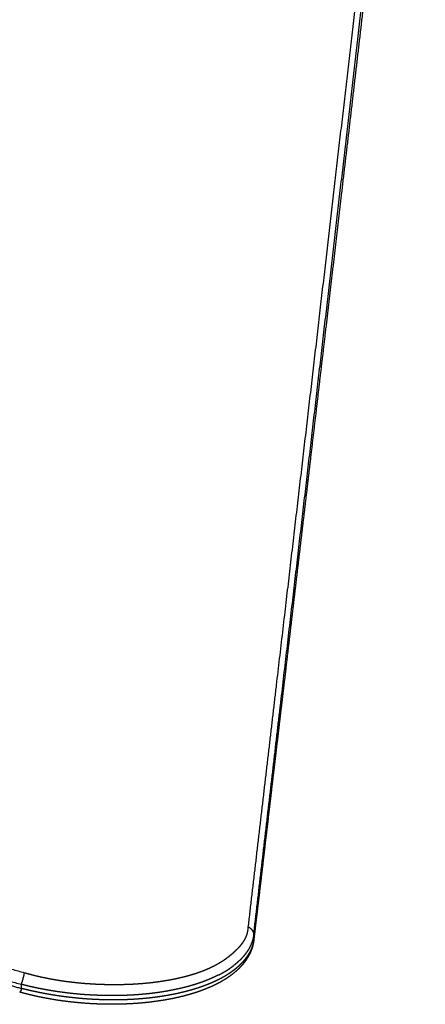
# Model space of a CAD drawing. Header units: millimetres. Extents: x -3355 to -830, y -2775 to -1049.
# Tile 65 of 103: x -1445 to -1392, y -1925 to -1797. Entities that reach past the tile are written whole.
import ezdxf

# ---------------------------------------------------------------- set-up
doc = ezdxf.new("R2010")
doc.units = ezdxf.units.MM
doc.layers.add('Make2D$Visible$Curvas', color=7, linetype='Continuous')

msp = doc.modelspace()

# ---------------------------------------------------------------- linework, layer by layer
at = {"layer": 'Make2D$Visible$Curvas', "color": 253, "lineweight": -3, "true_color": 0x98aaaf}
for points, weights, knots in [([(-1393, -1722.26), (-1394.52, -1735.53), (-1396.05, -1748.88), (-1397.6, -1762.3), (-1399.02, -1774.69), (-1400.45, -1787.14), (-1401.89, -1799.65), (-1403.3, -1811.82), (-1404.71, -1824.03), (-1406.13, -1836.3), (-1407.6, -1848.93), (-1409.08, -1861.61), (-1410.56, -1874.35), (-1412.14, -1887.84), (-1413.72, -1901.4), (-1415.31, -1915.04)], [6608.20917721, 6586.72944906, 6565.24965125, 6543.76296703, 6524.05805942, 6504.34736083, 6484.62311504, 6465.53531036, 6446.43481694, 6427.32024014, 6407.74354071, 6388.1520703, 6368.5500694, 6347.9349544, 6327.30819029, 6306.68334936], [0, 0, 0, 0, 73.538014, 73.538014, 73.538014, 140.977137, 140.977137, 140.977137, 206.239609, 206.239609, 206.239609, 273.080287, 273.080287, 273.080287, 343.38301, 343.38301, 343.38301, 343.38301]), ([(-1414.55, -1915.94), (-1412.96, -1902.3), (-1411.38, -1888.74), (-1409.81, -1875.25), (-1408.32, -1862.51), (-1406.85, -1849.83), (-1405.38, -1837.19), (-1403.96, -1824.93), (-1402.55, -1812.71), (-1401.15, -1800.53), (-1399.71, -1788.03), (-1398.28, -1775.57), (-1396.85, -1763.18), (-1395.31, -1749.75), (-1393.78, -1736.4), (-1392.26, -1723.13)], [6307.13197031, 6327.75677647, 6348.37934488, 6368.99319108, 6388.59418428, 6408.18729133, 6427.76498319, 6446.88052898, 6465.98137877, 6485.06951496, 6504.79410333, 6524.50511616, 6544.20982314, 6565.69625266, 6587.1751844, 6608.65439751], [0, 0, 0, 0, 70.296258, 70.296258, 70.296258, 137.138926, 137.138926, 137.138926, 202.403926, 202.403926, 202.403926, 269.844705, 269.844705, 269.844705, 343.383127, 343.383127, 343.383127, 343.383127]), ([(-1392.2, -1725.1), (-1392.2, -1725.1), (-1392.2, -1725.11), (-1392.2, -1725.11), (-1392.88, -1730.97), (-1393.56, -1736.84), (-1394.24, -1742.73), (-1394.92, -1748.61), (-1395.6, -1754.51), (-1396.29, -1760.43), (-1397.04, -1766.93), (-1397.79, -1773.45), (-1398.55, -1779.99), (-1399.36, -1786.98), (-1400.17, -1793.99), (-1400.99, -1801.01), (-1401.77, -1807.74), (-1402.56, -1814.48), (-1403.35, -1821.24), (-1404.05, -1827.3), (-1404.76, -1833.38), (-1405.47, -1839.46), (-1406.1, -1844.83), (-1406.73, -1850.2), (-1407.36, -1855.59), (-1407.92, -1860.36), (-1408.48, -1865.15), (-1409.05, -1869.94), (-1409.55, -1874.24), (-1410.06, -1878.54), (-1410.56, -1882.86), (-1411.03, -1886.8), (-1411.49, -1890.74), (-1411.96, -1894.69), (-1412.39, -1898.39), (-1412.83, -1902.09), (-1413.26, -1905.8), (-1413.68, -1909.37), (-1414.1, -1912.94), (-1414.53, -1916.52)], [6609.6319143, 6609.62585169, 6609.61978908, 6609.61372648, 6600.02602874, 6590.43801483, 6580.84961101, 6571.29480614, 6561.7396141, 6552.18331544, 6541.71419295, 6531.24374234, 6520.77075745, 6509.60529233, 6498.43694671, 6487.26426418, 6476.59624064, 6465.92426314, 6455.24764416, 6445.69890053, 6436.14644428, 6426.59045207, 6418.18607297, 6409.7789588, 6401.36956653, 6393.92714421, 6386.48293756, 6379.03736636, 6372.37180817, 6365.70515635, 6359.03773021, 6352.96310729, 6346.88784161, 6340.81215495, 6335.14190553, 6329.47128944, 6323.80045609, 6318.34729207, 6312.89392772, 6307.44044225], [0, 0, 0, 0, 0.020708, 0.020708, 0.020708, 32.769278, 32.769278, 32.769278, 65.403018, 65.403018, 65.403018, 101.153849, 101.153849, 101.153849, 139.268422, 139.268422, 139.268422, 175.661319, 175.661319, 175.661319, 208.20966, 208.20966, 208.20966, 236.83556, 236.83556, 236.83556, 262.169902, 262.169902, 262.169902, 284.850215, 284.850215, 284.850215, 305.514055, 305.514055, 305.514055, 324.79901, 324.79901, 324.79901, 343.343752, 343.343752, 343.343752, 343.343752]), ([(-1515.62, -1905.73), (-1512.36, -1906.12), (-1509.12, -1906.56), (-1505.88, -1907.06), (-1504.41, -1907.28), (-1502.94, -1907.52), (-1501.47, -1907.77), (-1497.12, -1908.5), (-1492.79, -1909.31), (-1488.47, -1910.19), (-1486.97, -1910.5), (-1485.47, -1910.81), (-1483.97, -1911.13), (-1477.44, -1912.52), (-1470.95, -1914.04), (-1464.49, -1915.66), (-1457.77, -1917.33), (-1451.1, -1919.11), (-1444.45, -1920.97)], [6273.27150209, 6273.47183934, 6273.70513352, 6273.96556598, 6274.08426241, 6274.20859649, 6274.33801902, 6274.72107895, 6275.14871743, 6275.60915198, 6275.76949936, 6275.93382399, 6276.10162756, 6276.8333996, 6277.63132926, 6278.47889246, 6279.35960738, 6280.29391909, 6281.27088086], [0, 0, 0, 0, 8.65507, 8.65507, 8.65507, 12.597788, 12.597788, 12.597788, 24.262521, 24.262521, 24.262521, 28.32295, 28.32295, 28.32295, 46.02257, 46.02257, 46.02257, 64.408249, 64.408249, 64.408249, 64.408249]), ([(-1515.82, -1907.31), (-1511.1, -1907.86), (-1500.53, -1909.39), (-1483.53, -1912.72), (-1464.56, -1917.15), (-1451.48, -1920.64), (-1444.85, -1922.5)], [6272.877937, 6273.16804799, 6273.96976916, 6275.71715471, 6278.04378795, 6279.88031005, 6280.85549401], [0, 0, 0, 0, 12.554914, 28.232555, 45.892043, 64.238184, 64.238184, 64.238184, 64.238184]), ([(-1515.79, -1907.94), (-1514.13, -1908.14), (-1512.48, -1908.35), (-1510.83, -1908.57), (-1509.28, -1908.78), (-1507.74, -1909), (-1506.19, -1909.24), (-1504.74, -1909.46), (-1503.28, -1909.69), (-1501.83, -1909.93), (-1500.44, -1910.16), (-1499.05, -1910.4), (-1497.67, -1910.64), (-1496.33, -1910.88), (-1495, -1911.13), (-1493.66, -1911.38), (-1492.36, -1911.63), (-1491.06, -1911.88), (-1489.75, -1912.14), (-1488.46, -1912.39), (-1487.17, -1912.66), (-1485.88, -1912.92), (-1484.59, -1913.19), (-1483.3, -1913.47), (-1482.01, -1913.74), (-1480.72, -1914.02), (-1479.43, -1914.31), (-1478.15, -1914.59), (-1476.86, -1914.88), (-1475.58, -1915.18), (-1474.3, -1915.47), (-1472.98, -1915.78), (-1471.66, -1916.09), (-1470.35, -1916.4), (-1468.96, -1916.74), (-1467.57, -1917.07), (-1466.18, -1917.41), (-1464.67, -1917.79), (-1463.17, -1918.16), (-1461.66, -1918.54), (-1460, -1918.97), (-1458.34, -1919.4), (-1456.68, -1919.83), (-1454.82, -1920.32), (-1452.96, -1920.81), (-1451.11, -1921.31), (-1449.01, -1921.88), (-1446.92, -1922.45), (-1444.83, -1923.03)], [6273.21276266, 6273.3133505, 6273.42286326, 6273.54019847, 6273.65009906, 6273.76686238, 6273.88972944, 6274.00582015, 6274.1273599, 6274.25380256, 6274.37450293, 6274.499671, 6274.62890283, 6274.75372911, 6274.88234679, 6275.01444441, 6275.14371677, 6275.2763218, 6275.41200829, 6275.54665258, 6275.68433118, 6275.82483071, 6275.96576975, 6276.10954742, 6276.25597391, 6276.40222616, 6276.55112093, 6276.70248771, 6276.85379096, 6277.00756415, 6277.16365074, 6277.32402501, 6277.48684153, 6277.65194467, 6277.82672914, 6278.00407625, 6278.18381767, 6278.37893038, 6278.57686442, 6278.77742517, 6278.99935032, 6279.2244916, 6279.45261322, 6279.70840862, 6279.96795132, 6280.23094879, 6280.52817424, 6280.82981223, 6281.13549412], [0, 0, 0, 0, 4.405219, 4.405219, 4.405219, 8.530421, 8.530421, 8.530421, 12.427449, 12.427449, 12.427449, 16.146991, 16.146991, 16.146991, 19.739335, 19.739335, 19.739335, 23.254525, 23.254525, 23.254525, 26.742443, 26.742443, 26.742443, 30.241034, 30.241034, 30.241034, 33.735251, 33.735251, 33.735251, 37.227809, 37.227809, 37.227809, 40.816123, 40.816123, 40.816123, 44.614666, 44.614666, 44.614666, 48.737861, 48.737861, 48.737861, 53.300062, 53.300062, 53.300062, 58.415476, 58.415476, 58.415476, 64.196378, 64.196378, 64.196378, 64.196378]), ([(-1415.31, -1915.04), (-1415.32, -1915.12), (-1415.32, -1915.2), (-1415.33, -1915.29), (-1415.34, -1915.38), (-1415.35, -1915.47), (-1415.37, -1915.56), (-1415.39, -1915.66), (-1415.41, -1915.77), (-1415.44, -1915.87), (-1415.45, -1915.9), (-1415.46, -1915.94), (-1415.48, -1915.98), (-1415.51, -1916.09), (-1415.55, -1916.2), (-1415.6, -1916.31), (-1415.64, -1916.41), (-1415.69, -1916.52), (-1415.75, -1916.63), (-1415.8, -1916.72), (-1415.85, -1916.81), (-1415.91, -1916.9), (-1415.92, -1916.92), (-1415.93, -1916.93), (-1415.94, -1916.94), (-1416, -1917.05), (-1416.07, -1917.15), (-1416.15, -1917.25), (-1416.22, -1917.35), (-1416.3, -1917.45), (-1416.39, -1917.55), (-1416.48, -1917.65), (-1416.57, -1917.75), (-1416.67, -1917.86), (-1416.69, -1917.87), (-1416.71, -1917.89), (-1416.73, -1917.91)], [6306.68334936, 6306.5636009, 6306.4404777, 6306.3141771, 6306.17874594, 6306.03966212, 6305.89718803, 6305.7410299, 6305.58079994, 6305.41685147, 6305.35683357, 6305.29631734, 6305.23531996, 6305.05726918, 6304.87515807, 6304.68901069, 6304.50899012, 6304.32519444, 6304.13769045, 6303.97543112, 6303.81039533, 6303.64265674, 6303.6177006, 6303.59268469, 6303.56760906, 6303.38366054, 6303.19645338, 6303.00611588, 6302.81664403, 6302.62407038, 6302.42847192, 6302.22692418, 6302.02216478, 6301.81422393, 6301.77671849, 6301.73910942, 6301.70139672], [0, 0, 0, 0, 0.422468, 0.422468, 0.422468, 0.895254, 0.895254, 0.895254, 1.43607, 1.43607, 1.43607, 1.639737, 1.639737, 1.639737, 2.251281, 2.251281, 2.251281, 2.86734, 2.86734, 2.86734, 3.420609, 3.420609, 3.420609, 3.504546, 3.504546, 3.504546, 4.133554, 4.133554, 4.133554, 4.782952, 4.782952, 4.782952, 5.476551, 5.476551, 5.476551, 5.604306, 5.604306, 5.604306, 5.604306]), ([(-1414.55, -1915.94), (-1414.55, -1915.8), (-1414.63, -1915.54), (-1414.91, -1915.21), (-1415.18, -1915.08), (-1415.31, -1915.04)], [6307.13197031, 6307.0616324, 6306.93580251, 6306.77941309, 6306.70388171, 6306.68334936], [0, 0, 0, 0, 0.410901, 0.821802, 1.232704, 1.232704, 1.232704, 1.232704]), ([(-1414.53, -1916.65), (-1414.58, -1917.01), (-1414.65, -1917.37), (-1414.76, -1917.71), (-1414.77, -1917.72), (-1414.77, -1917.73), (-1414.77, -1917.74), (-1414.89, -1918.09), (-1415.03, -1918.43), (-1415.21, -1918.75), (-1415.4, -1919.1), (-1415.62, -1919.43), (-1415.88, -1919.75), (-1416.15, -1920.09), (-1416.45, -1920.41), (-1416.78, -1920.7), (-1417.13, -1921.02), (-1417.52, -1921.32), (-1417.93, -1921.6), (-1418.37, -1921.9), (-1418.84, -1922.17), (-1419.34, -1922.43), (-1419.87, -1922.7), (-1420.43, -1922.95), (-1421.02, -1923.17), (-1421.64, -1923.41), (-1422.29, -1923.63), (-1422.96, -1923.82), (-1423.66, -1924.02), (-1424.38, -1924.2), (-1425.13, -1924.35), (-1425.88, -1924.5), (-1426.67, -1924.63), (-1427.47, -1924.74), (-1428.05, -1924.82), (-1428.65, -1924.88), (-1429.25, -1924.94), (-1429.34, -1924.94), (-1429.41, -1924.95), (-1429.62, -1924.97), (-1429.76, -1924.98), (-1429.89, -1924.99), (-1430.69, -1925.04), (-1431.5, -1925.08), (-1432.33, -1925.09), (-1433.11, -1925.1), (-1433.91, -1925.1), (-1434.72, -1925.07), (-1435.47, -1925.04), (-1436.23, -1925), (-1437.01, -1924.93), (-1437.72, -1924.87), (-1438.45, -1924.79), (-1439.18, -1924.7), (-1439.87, -1924.61), (-1440.57, -1924.5), (-1441.27, -1924.37), (-1441.92, -1924.26), (-1442.58, -1924.12), (-1443.24, -1923.97), (-1443.85, -1923.83), (-1444.46, -1923.68), (-1445.07, -1923.51)], [6307.50065536, 6307.054389, 6306.60419209, 6306.15019624, 6306.13385003, 6306.11749978, 6306.10114583, 6305.63518217, 6305.16706283, 6304.69685549, 6304.17683815, 6303.65573867, 6303.13515778, 6302.57540104, 6302.01615084, 6301.46066796, 6300.86117321, 6300.26472421, 6299.67507502, 6299.03905253, 6298.4094276, 6297.78935902, 6297.12493141, 6296.47053435, 6295.8284603, 6295.14909547, 6294.48322906, 6293.83260707, 6293.15668922, 6292.49732064, 6291.85616292, 6291.20812252, 6290.57894006, 6289.97052881, 6289.52822841, 6289.09704263, 6288.67791596, 6288.62038401, 6288.56853411, 6288.42873407, 6288.33582565, 6288.24355513, 6287.71289317, 6287.20323585, 6286.71728174, 6286.25897587, 6285.82201916, 6285.40942727, 6285.02641239, 6284.66463444, 6284.32725703, 6284.01539748, 6283.72459863, 6283.45804102, 6283.20679127, 6282.97724856, 6282.77271231, 6282.58153517, 6282.41234373, 6282.26828359, 6282.13565036, 6282.02435845, 6281.93718717], [1.008255, 1.008255, 1.008255, 1.008255, 2.620546, 2.620546, 2.620546, 2.678607, 2.678607, 2.678607, 4.332566, 4.332566, 4.332566, 6.162411, 6.162411, 6.162411, 8.130603, 8.130603, 8.130603, 10.25474, 10.25474, 10.25474, 12.545362, 12.545362, 12.545362, 14.999175, 14.999175, 14.999175, 17.595009, 17.595009, 17.595009, 20.291501, 20.291501, 20.291501, 23.016829, 23.016829, 23.016829, 24.99791, 24.99791, 24.99791, 25.22678, 25.22678, 25.689249, 25.689249, 25.689249, 28.250183, 28.250183, 28.250183, 30.66549, 30.66549, 30.66549, 32.907757, 32.907757, 32.907757, 34.980543, 34.980543, 34.980543, 36.934485, 36.934485, 36.934485, 38.760935, 38.760935, 38.760935, 40.442896, 40.442896, 40.442896, 40.442896]), ([(-1414.53, -1916.52), (-1414.53, -1916.55), (-1414.53, -1916.58), (-1414.54, -1916.61), (-1414.56, -1916.74), (-1414.58, -1916.87), (-1414.61, -1917), (-1414.64, -1917.13), (-1414.67, -1917.26), (-1414.71, -1917.39), (-1414.75, -1917.52), (-1414.79, -1917.64), (-1414.84, -1917.77), (-1414.9, -1917.9), (-1414.95, -1918.03), (-1415.01, -1918.15), (-1415.08, -1918.3), (-1415.16, -1918.44), (-1415.25, -1918.58), (-1415.33, -1918.72), (-1415.43, -1918.87), (-1415.53, -1919.01), (-1415.6, -1919.1), (-1415.67, -1919.2), (-1415.74, -1919.29), (-1415.87, -1919.45), (-1416.01, -1919.6), (-1416.16, -1919.76), (-1416.31, -1919.91), (-1416.46, -1920.06), (-1416.63, -1920.21), (-1416.77, -1920.33), (-1416.91, -1920.46), (-1417.07, -1920.58), (-1417.24, -1920.71), (-1417.42, -1920.85), (-1417.61, -1920.98), (-1417.8, -1921.11), (-1418, -1921.23), (-1418.2, -1921.36), (-1418.26, -1921.39), (-1418.31, -1921.42), (-1418.37, -1921.46), (-1418.56, -1921.57), (-1418.75, -1921.68), (-1418.96, -1921.78), (-1419.17, -1921.89), (-1419.38, -1922), (-1419.6, -1922.1), (-1419.83, -1922.2), (-1420.06, -1922.31), (-1420.3, -1922.41), (-1420.37, -1922.43), (-1420.44, -1922.46), (-1420.51, -1922.49), (-1420.75, -1922.59), (-1421, -1922.68), (-1421.26, -1922.77), (-1421.52, -1922.87), (-1421.78, -1922.96), (-1422.06, -1923.04), (-1422.33, -1923.13), (-1422.62, -1923.21), (-1422.91, -1923.29), (-1423.12, -1923.35), (-1423.34, -1923.41), (-1423.56, -1923.47), (-1423.81, -1923.53), (-1424.07, -1923.59), (-1424.33, -1923.65), (-1424.6, -1923.71), (-1424.87, -1923.77), (-1425.14, -1923.82), (-1425.42, -1923.87), (-1425.69, -1923.92), (-1425.97, -1923.97), (-1426.15, -1924), (-1426.32, -1924.03), (-1426.5, -1924.06), (-1426.81, -1924.1), (-1427.12, -1924.15), (-1427.43, -1924.19), (-1427.75, -1924.23), (-1428.06, -1924.26), (-1428.38, -1924.3), (-1428.69, -1924.33), (-1429.01, -1924.36), (-1429.33, -1924.39), (-1429.57, -1924.4), (-1429.8, -1924.42), (-1430.04, -1924.44), (-1430.35, -1924.46), (-1430.66, -1924.47), (-1430.97, -1924.49), (-1431.27, -1924.5), (-1431.57, -1924.51), (-1431.88, -1924.52), (-1432.18, -1924.52), (-1432.48, -1924.53), (-1432.78, -1924.53), (-1433.16, -1924.53), (-1433.55, -1924.52), (-1433.92, -1924.52), (-1434.3, -1924.51), (-1434.68, -1924.49), (-1435.05, -1924.48), (-1435.42, -1924.46), (-1435.78, -1924.44), (-1436.14, -1924.42), (-1436.46, -1924.39), (-1436.79, -1924.37), (-1437.11, -1924.34), (-1437.48, -1924.31), (-1437.84, -1924.27), (-1438.2, -1924.23), (-1438.57, -1924.19), (-1438.94, -1924.15), (-1439.3, -1924.1), (-1439.58, -1924.06), (-1439.87, -1924.02), (-1440.14, -1923.98), (-1440.5, -1923.93), (-1440.84, -1923.87), (-1441.18, -1923.81), (-1441.53, -1923.75), (-1441.87, -1923.69), (-1442.21, -1923.62), (-1442.25, -1923.62), (-1442.29, -1923.61), (-1442.34, -1923.6), (-1442.63, -1923.54), (-1442.91, -1923.48), (-1443.19, -1923.42), (-1443.47, -1923.36), (-1443.75, -1923.3), (-1444.02, -1923.23), (-1444.3, -1923.17), (-1444.56, -1923.1), (-1444.83, -1923.03)], [6307.44044225, 6307.39445234, 6307.34979551, 6307.30495724, 6307.10736632, 6306.90625095, 6306.70189545, 6306.49830412, 6306.29149694, 6306.08176613, 6305.87217129, 6305.6596567, 6305.44452385, 6305.23190531, 6305.01673156, 6304.79884706, 6304.55096018, 6304.299564, 6304.04444792, 6303.79027041, 6303.53240001, 6303.27065208, 6303.09622089, 6302.9200719, 6302.74221169, 6302.4411013, 6302.13508372, 6301.82422619, 6301.52353927, 6301.21832382, 6300.90868483, 6300.65356103, 6300.39544019, 6300.13432603, 6299.84104909, 6299.54399495, 6299.24321036, 6298.9522775, 6298.65785444, 6298.36002767, 6298.2819821, 6298.20370383, 6298.12520369, 6297.8568525, 6297.58590724, 6297.31281117, 6297.03932478, 6296.76368152, 6296.48634225, 6296.20829401, 6295.92854117, 6295.64756239, 6295.56339638, 6295.47912016, 6295.39474926, 6295.11718424, 6294.83859394, 6294.55953671, 6294.27760726, 6293.99520139, 6293.71290101, 6293.42814614, 6293.1434988, 6292.85955952, 6292.65209342, 6292.44499905, 6292.23865206, 6292.00079324, 6291.76392816, 6291.52861289, 6291.29171233, 6291.05638285, 6290.82316643, 6290.58935607, 6290.35766985, 6290.12862372, 6289.98734003, 6289.84705493, 6289.70786793, 6289.46317495, 6289.22187802, 6288.98448863, 6288.74875915, 6288.51688297, 6288.28932102, 6288.06326348, 6287.8414635, 6287.62433032, 6287.46252567, 6287.30330531, 6287.14683244, 6286.94514142, 6286.74801689, 6286.55576873, 6286.36585467, 6286.18069933, 6286.00055665, 6285.82163335, 6285.64765512, 6285.47882556, 6285.2624143, 6285.05446127, 6284.854945, 6284.65542874, 6284.46434913, 6284.28165095, 6284.1030579, 6283.93247364, 6283.76981682, 6283.62167578, 6283.48011192, 6283.34498933, 6283.18855553, 6283.04075532, 6282.90136027, 6282.7584735, 6282.62441818, 6282.49893012, 6282.39953295, 6282.30551135, 6282.21671428, 6282.10434184, 6282.00033708, 6281.90437168, 6281.80635972, 6281.71673359, 6281.63511911, 6281.62481945, 6281.61464735, 6281.60460215, 6281.53554694, 6281.4724919, 6281.4152007, 6281.35738174, 6281.30543322, 6281.25907326, 6281.21229155, 6281.17120042, 6281.13549412], [0, 0, 0, 0, 0.153151, 0.153151, 0.153151, 0.833431, 0.833431, 0.833431, 1.529808, 1.529808, 1.529808, 2.243435, 2.243435, 2.243435, 2.965708, 2.965708, 2.965708, 3.810061, 3.810061, 3.810061, 4.67821, 4.67821, 4.67821, 5.273077, 5.273077, 5.273077, 6.311894, 6.311894, 6.311894, 7.356531, 7.356531, 7.356531, 8.248168, 8.248168, 8.248168, 9.28491, 9.28491, 9.28491, 10.325098, 10.325098, 10.325098, 10.603963, 10.603963, 10.603963, 11.576888, 11.576888, 11.576888, 12.580614, 12.580614, 12.580614, 13.615048, 13.615048, 13.615048, 13.930147, 13.930147, 13.930147, 14.982964, 14.982964, 14.982964, 16.070072, 16.070072, 16.070072, 17.188111, 17.188111, 17.188111, 18.017012, 18.017012, 18.017012, 18.982315, 18.982315, 18.982315, 19.96144, 19.96144, 19.96144, 20.946912, 20.946912, 20.946912, 21.555207, 21.555207, 21.555207, 22.623016, 22.623016, 22.623016, 23.678283, 23.678283, 23.678283, 24.718127, 24.718127, 24.718127, 25.485549, 25.485549, 25.485549, 26.462909, 26.462909, 26.462909, 27.412598, 27.412598, 27.412598, 28.337568, 28.337568, 28.337568, 29.493146, 29.493146, 29.493146, 30.61349, 30.61349, 30.61349, 31.673852, 31.673852, 31.673852, 32.609229, 32.609229, 32.609229, 33.656141, 33.656141, 33.656141, 34.689656, 34.689656, 34.689656, 35.480213, 35.480213, 35.480213, 36.445673, 36.445673, 36.445673, 37.392062, 37.392062, 37.392062, 37.50868, 37.50868, 37.50868, 38.293421, 38.293421, 38.293421, 39.054993, 39.054993, 39.054993, 39.792135, 39.792135, 39.792135, 39.792135]), ([(-1414.55, -1915.94), (-1414.57, -1916.07), (-1414.59, -1916.19), (-1414.61, -1916.32), (-1414.64, -1916.45), (-1414.67, -1916.57), (-1414.7, -1916.7), (-1414.74, -1916.82), (-1414.78, -1916.95), (-1414.83, -1917.08), (-1414.84, -1917.11), (-1414.86, -1917.15), (-1414.87, -1917.19), (-1414.92, -1917.3), (-1414.97, -1917.42), (-1415.03, -1917.54), (-1415.09, -1917.66), (-1415.15, -1917.77), (-1415.21, -1917.89), (-1415.29, -1918.02), (-1415.37, -1918.15), (-1415.46, -1918.28), (-1415.49, -1918.33), (-1415.53, -1918.37), (-1415.56, -1918.42), (-1415.66, -1918.56), (-1415.77, -1918.7), (-1415.89, -1918.83), (-1416, -1918.97), (-1416.12, -1919.1), (-1416.25, -1919.23), (-1416.38, -1919.36), (-1416.52, -1919.49), (-1416.67, -1919.62), (-1416.8, -1919.74), (-1416.94, -1919.86), (-1417.08, -1919.97), (-1417.11, -1919.99), (-1417.13, -1920.01), (-1417.15, -1920.03)], [6307.13197031, 6306.93680449, 6306.73920864, 6306.53841206, 6306.33830215, 6306.13501335, 6305.92883882, 6305.72321808, 6305.5147271, 6305.30368981, 6305.24328101, 6305.18266377, 6305.1218462, 6304.92012425, 6304.71615254, 6304.50983734, 6304.3094557, 6304.10686308, 6303.90200469, 6303.67005255, 6303.43519698, 6303.19719772, 6303.11070817, 6303.02380374, 6302.93647394, 6302.67774553, 6302.41537964, 6302.14936522, 6301.89248953, 6301.63221155, 6301.36856431, 6301.10491706, 6300.83790014, 6300.56759467, 6300.32545519, 6300.0806153, 6299.83316623, 6299.79491968, 6299.75661081, 6299.71823972], [0, 0, 0, 0, 0.66856, 0.66856, 0.66856, 1.352275, 1.352275, 1.352275, 2.051529, 2.051529, 2.051529, 2.254719, 2.254719, 2.254719, 2.938434, 2.938434, 2.938434, 3.617896, 3.617896, 3.617896, 4.407388, 4.407388, 4.407388, 4.70009, 4.70009, 4.70009, 5.586764, 5.586764, 5.586764, 6.471802, 6.471802, 6.471802, 7.386676, 7.386676, 7.386676, 8.232749, 8.232749, 8.232749, 8.367967, 8.367967, 8.367967, 8.367967]), ([(-1414.57, -1916.82), (-1414.56, -1916.8), (-1414.56, -1916.78), (-1414.55, -1916.75), (-1414.55, -1916.74), (-1414.54, -1916.72), (-1414.54, -1916.7)], [6307.58174546, 6307.57135685, 6307.56075123, 6307.55000274, 6307.54119848, 6307.53229859, 6307.52334604], [1.6111654, 1.6111654, 1.6111654, 1.6111654, 1.6817617, 1.6817617, 1.6817617, 1.7403924, 1.7403924, 1.7403924, 1.7403924]), ([(-1414.53, -1916.52), (-1414.53, -1916.55), (-1414.53, -1916.58), (-1414.53, -1916.6), (-1414.53, -1916.62), (-1414.53, -1916.64), (-1414.53, -1916.65)], [6307.44044225, 6307.45336282, 6307.46557638, 6307.47782634, 6307.48541614, 6307.49301976, 6307.50061175], [0, 0, 0, 0, 0.0809233, 0.0809233, 0.0809233, 0.1304515, 0.1304515, 0.1304515, 0.1304515]), ([(-1419.69, -1920.06), (-1419.55, -1919.98), (-1419.41, -1919.91), (-1419.28, -1919.83), (-1419.19, -1919.78), (-1419.1, -1919.73), (-1419.01, -1919.68), (-1418.87, -1919.59), (-1418.73, -1919.5), (-1418.59, -1919.42), (-1418.45, -1919.33), (-1418.32, -1919.24), (-1418.2, -1919.15), (-1418.07, -1919.06), (-1417.95, -1918.97), (-1417.83, -1918.88), (-1417.81, -1918.86), (-1417.79, -1918.85), (-1417.77, -1918.83), (-1417.69, -1918.77), (-1417.62, -1918.71), (-1417.55, -1918.65), (-1417.4, -1918.54), (-1417.26, -1918.42), (-1417.13, -1918.3), (-1416.99, -1918.17), (-1416.85, -1918.04), (-1416.73, -1917.91)], [6296.83178389, 6297.02426702, 6297.21479027, 6297.40323465, 6297.53025351, 6297.65633052, 6297.78147583, 6297.99556945, 6298.20693401, 6298.41565404, 6298.62602226, 6298.83370401, 6299.03882848, 6299.24438548, 6299.44737432, 6299.64796835, 6299.6827222, 6299.71740303, 6299.75201097, 6299.88210584, 6300.01117064, 6300.13920085, 6300.39453811, 6300.64575761, 6300.89286097, 6301.16743549, 6301.43692808, 6301.70139672], [0, 0, 0, 0, 0.682378, 0.682378, 0.682378, 1.130439, 1.130439, 1.130439, 1.875906, 1.875906, 1.875906, 2.602199, 2.602199, 2.602199, 3.307041, 3.307041, 3.307041, 3.426984, 3.426984, 3.426984, 3.872308, 3.872308, 3.872308, 4.734627, 4.734627, 4.734627, 5.653574, 5.653574, 5.653574, 5.653574]), ([(-1425.01, -1921.8), (-1424.78, -1921.76), (-1424.56, -1921.71), (-1424.34, -1921.66), (-1424.12, -1921.61), (-1423.91, -1921.56), (-1423.7, -1921.51), (-1423.62, -1921.49), (-1423.54, -1921.47), (-1423.46, -1921.45), (-1423.18, -1921.37), (-1422.91, -1921.3), (-1422.66, -1921.22), (-1422.4, -1921.15), (-1422.15, -1921.07), (-1421.91, -1920.99), (-1421.66, -1920.9), (-1421.43, -1920.82), (-1421.21, -1920.73), (-1421.04, -1920.67), (-1420.87, -1920.6), (-1420.71, -1920.53), (-1420.54, -1920.46), (-1420.37, -1920.38), (-1420.2, -1920.31), (-1420.03, -1920.22), (-1419.86, -1920.14), (-1419.69, -1920.06)], [6291.16480195, 6291.36396098, 6291.56384101, 6291.76388139, 6291.96392177, 6292.16412229, 6292.36389954, 6292.44035959, 6292.51675973, 6292.59308884, 6292.85945221, 6293.12495212, 6293.38910361, 6293.6534944, 6293.91653413, 6294.17771863, 6294.43939147, 6294.69920185, 6294.95662835, 6295.15089416, 6295.34382973, 6295.53528527, 6295.74811167, 6295.95910858, 6296.1680761, 6296.39170581, 6296.61301115, 6296.83178389], [0, 0, 0, 0, 0.820644, 0.820644, 0.820644, 1.62846, 1.62846, 1.62846, 1.933499, 1.933499, 1.933499, 2.978507, 2.978507, 2.978507, 3.992596, 3.992596, 3.992596, 4.974706, 4.974706, 4.974706, 5.692464, 5.692464, 5.692464, 6.466862, 6.466862, 6.466862, 7.26848, 7.26848, 7.26848, 7.26848]), ([(-1419.16, -1921.28), (-1419.03, -1921.22), (-1418.9, -1921.15), (-1418.78, -1921.08), (-1418.6, -1920.98), (-1418.42, -1920.88), (-1418.25, -1920.78), (-1418.03, -1920.65), (-1417.83, -1920.51), (-1417.63, -1920.38), (-1417.47, -1920.26), (-1417.31, -1920.15), (-1417.15, -1920.03)], [6296.76821588, 6296.93765579, 6297.10635877, 6297.27421917, 6297.52336685, 6297.77065827, 6298.01575525, 6298.3259174, 6298.63251353, 6298.93544112, 6299.19791262, 6299.45763025, 6299.71455956], [27.912903, 27.912903, 27.912903, 27.912903, 28.526065, 28.526065, 28.526065, 29.411525, 29.411525, 29.411525, 30.495676, 30.495676, 30.495676, 31.400985, 31.400985, 31.400985, 31.400985]), ([(-1444.85, -1922.5), (-1444.84, -1922.47), (-1444.83, -1922.43), (-1444.81, -1922.4), (-1444.8, -1922.36), (-1444.79, -1922.33), (-1444.78, -1922.29), (-1444.77, -1922.26), (-1444.76, -1922.23), (-1444.75, -1922.19), (-1444.73, -1922.16), (-1444.72, -1922.12), (-1444.71, -1922.09), (-1444.7, -1922.04), (-1444.69, -1922), (-1444.67, -1921.96), (-1444.66, -1921.92), (-1444.65, -1921.89), (-1444.64, -1921.85), (-1444.63, -1921.81), (-1444.62, -1921.78), (-1444.62, -1921.74), (-1444.61, -1921.72), (-1444.6, -1921.69), (-1444.6, -1921.67), (-1444.59, -1921.63), (-1444.58, -1921.6), (-1444.57, -1921.56), (-1444.56, -1921.53), (-1444.55, -1921.49), (-1444.54, -1921.46), (-1444.54, -1921.44), (-1444.53, -1921.41), (-1444.53, -1921.39), (-1444.52, -1921.35), (-1444.51, -1921.32), (-1444.5, -1921.28), (-1444.5, -1921.25), (-1444.49, -1921.22), (-1444.49, -1921.2), (-1444.48, -1921.17), (-1444.48, -1921.14), (-1444.47, -1921.12), (-1444.47, -1921.09), (-1444.46, -1921.06), (-1444.46, -1921.04), (-1444.46, -1921.01), (-1444.45, -1920.99), (-1444.45, -1920.97)], [6280.85549401, 6280.83874809, 6280.82354154, 6280.80998406, 6280.79711069, 6280.7857243, 6280.77592959, 6280.76668778, 6280.75886316, 6280.75256695, 6280.74627074, 6280.74150284, 6280.73839864, 6280.73463328, 6280.73331797, 6280.73451879, 6280.73548293, 6280.73806836, 6280.74222502, 6280.74654951, 6280.75257456, 6280.76018835, 6280.76540551, 6280.77136745, 6280.77802485, 6280.78778541, 6280.79904298, 6280.81185034, 6280.82414016, 6280.83785716, 6280.85300387, 6280.86405753, 6280.87587171, 6280.88843122, 6280.90944208, 6280.93238949, 6280.95722635, 6280.97710649, 6280.99819418, 6281.0202455, 6281.04384446, 6281.06854706, 6281.09410538, 6281.1218837, 6281.15067281, 6281.18021324, 6281.20975366, 6281.24004613, 6281.27088086], [0, 0, 0, 0, 0.107947, 0.107947, 0.107947, 0.212161, 0.212161, 0.212161, 0.311549, 0.311549, 0.311549, 0.411243, 0.411243, 0.411243, 0.53192, 0.53192, 0.53192, 0.628809, 0.628809, 0.628809, 0.729411, 0.729411, 0.729411, 0.798292, 0.798292, 0.798292, 0.899271, 0.899271, 0.899271, 0.996181, 0.996181, 0.996181, 1.066988, 1.066988, 1.066988, 1.185345, 1.185345, 1.185345, 1.280188, 1.280188, 1.280188, 1.381307, 1.381307, 1.381307, 1.489896, 1.489896, 1.489896, 1.596485, 1.596485, 1.596485, 1.596485]), ([(-1419.16, -1921.28), (-1419.22, -1921.31), (-1419.29, -1921.35), (-1419.35, -1921.38), (-1419.54, -1921.47), (-1419.75, -1921.57), (-1419.96, -1921.66), (-1420.03, -1921.7), (-1420.11, -1921.73), (-1420.19, -1921.76), (-1420.24, -1921.78), (-1420.29, -1921.81), (-1420.35, -1921.83), (-1420.56, -1921.92), (-1420.79, -1922.01), (-1421.02, -1922.1), (-1421.25, -1922.18), (-1421.49, -1922.27), (-1421.73, -1922.35), (-1421.97, -1922.43), (-1422.23, -1922.51), (-1422.48, -1922.59), (-1422.64, -1922.64), (-1422.8, -1922.68), (-1422.96, -1922.73), (-1423.19, -1922.79), (-1423.43, -1922.85), (-1423.67, -1922.91), (-1423.91, -1922.98), (-1424.16, -1923.03), (-1424.41, -1923.09), (-1424.48, -1923.1), (-1424.54, -1923.12), (-1424.61, -1923.13), (-1424.87, -1923.19), (-1425.13, -1923.24), (-1425.39, -1923.29), (-1425.6, -1923.33), (-1425.81, -1923.37), (-1426.02, -1923.41), (-1426.29, -1923.45), (-1426.57, -1923.5), (-1426.84, -1923.54), (-1427.12, -1923.58), (-1427.4, -1923.62), (-1427.69, -1923.65), (-1427.97, -1923.69), (-1428.25, -1923.72), (-1428.54, -1923.75), (-1428.81, -1923.77), (-1429.09, -1923.8), (-1429.37, -1923.82), (-1429.58, -1923.84), (-1429.8, -1923.86), (-1430.01, -1923.87), (-1430.29, -1923.89), (-1430.58, -1923.9), (-1430.86, -1923.92), (-1431.14, -1923.93), (-1431.42, -1923.94), (-1431.7, -1923.95), (-1431.98, -1923.96), (-1432.26, -1923.96), (-1432.54, -1923.96), (-1432.63, -1923.97), (-1432.72, -1923.97), (-1432.81, -1923.97), (-1433.19, -1923.97), (-1433.58, -1923.97), (-1433.96, -1923.96), (-1434.34, -1923.95), (-1434.73, -1923.94), (-1435.11, -1923.92), (-1435.23, -1923.92), (-1435.35, -1923.91), (-1435.47, -1923.91), (-1435.7, -1923.89), (-1435.93, -1923.88), (-1436.16, -1923.87), (-1436.48, -1923.85), (-1436.81, -1923.82), (-1437.12, -1923.8), (-1437.45, -1923.77), (-1437.77, -1923.74), (-1438.09, -1923.71), (-1438.42, -1923.67), (-1438.74, -1923.64), (-1439.06, -1923.6), (-1439.15, -1923.59), (-1439.23, -1923.57), (-1439.32, -1923.56), (-1439.67, -1923.52), (-1440.01, -1923.47), (-1440.35, -1923.42), (-1440.46, -1923.4), (-1440.56, -1923.39), (-1440.67, -1923.37), (-1440.95, -1923.32), (-1441.22, -1923.28), (-1441.49, -1923.23), (-1441.74, -1923.19), (-1441.99, -1923.14), (-1442.23, -1923.09), (-1442.5, -1923.04), (-1442.76, -1922.99), (-1443.02, -1922.93), (-1443.29, -1922.87), (-1443.55, -1922.82), (-1443.8, -1922.76), (-1444.06, -1922.7), (-1444.32, -1922.63), (-1444.57, -1922.57), (-1444.66, -1922.55), (-1444.76, -1922.52), (-1444.85, -1922.5)], [6296.76821588, 6296.68746518, 6296.60654711, 6296.5254731, 6296.27554438, 6296.02413378, 6295.77158249, 6295.67936259, 6295.58699065, 6295.49448347, 6295.43192924, 6295.36931318, 6295.30664011, 6295.05204499, 6294.79651089, 6294.54050221, 6294.28443145, 6294.027886, 6293.77132132, 6293.51397232, 6293.25660409, 6292.99966508, 6292.84272629, 6292.6859474, 6292.52942828, 6292.30394023, 6292.07898136, 6291.85498149, 6291.62926778, 6291.40452796, 6291.1811803, 6291.12284863, 6291.06461181, 6291.00647702, 6290.77914316, 6290.55337155, 6290.32961582, 6290.15647821, 6289.98454711, 6289.81402156, 6289.59205092, 6289.37246438, 6289.15567835, 6288.93918829, 6288.72549126, 6288.51497039, 6288.30457848, 6288.09735899, 6287.89366057, 6287.69870493, 6287.50697448, 6287.31874426, 6287.17213474, 6287.02764651, 6286.88539242, 6286.70023345, 6286.51886121, 6286.34157131, 6286.16514896, 6285.99276922, 6285.82468312, 6285.65726267, 6285.494102, 6285.33540762, 6285.28315287, 6285.23138203, 6285.18010147, 6284.96398235, 6284.75657471, 6284.55770324, 6284.35348608, 6284.15827004, 6283.97181731, 6283.91451598, 6283.85804199, 6283.80238761, 6283.69226093, 6283.58534435, 6283.48162968, 6283.33441574, 6283.19363314, 6283.05921827, 6282.92242573, 6282.79222801, 6282.6685095, 6282.54138702, 6282.42110506, 6282.30748942, 6282.27664508, 6282.2462918, 6282.2164255, 6282.09505841, 6281.98177563, 6281.8762098, 6281.84339465, 6281.81132486, 6281.77998863, 6281.69653702, 6281.61829061, 6281.54510984, 6281.47767093, 6281.41453332, 6281.35556345, 6281.29063721, 6281.23074754, 6281.17572864, 6281.11971896, 6281.06875689, 6281.0226267, 6280.97512626, 6280.93274889, 6280.89521847, 6280.88131752, 6280.86808114, 6280.85549401], [11.860371, 11.860371, 11.860371, 11.860371, 12.152588, 12.152588, 12.152588, 13.076604, 13.076604, 13.076604, 13.419539, 13.419539, 13.419539, 13.653063, 13.653063, 13.653063, 14.61481, 14.61481, 14.61481, 15.596408, 15.596408, 15.596408, 16.598834, 16.598834, 16.598834, 17.219061, 17.219061, 17.219061, 18.121979, 18.121979, 18.121979, 19.040809, 19.040809, 19.040809, 19.281933, 19.281933, 19.281933, 20.22816, 20.22816, 20.22816, 20.96264, 20.96264, 20.96264, 21.919481, 21.919481, 21.919481, 22.873375, 22.873375, 22.873375, 23.822347, 23.822347, 23.822347, 24.724045, 24.724045, 24.724045, 25.420397, 25.420397, 25.420397, 26.317022, 26.317022, 26.317022, 27.196027, 27.196027, 27.196027, 28.056018, 28.056018, 28.056018, 28.335394, 28.335394, 28.335394, 29.490744, 29.490744, 29.490744, 30.639972, 30.639972, 30.639972, 30.985614, 30.985614, 30.985614, 31.659171, 31.659171, 31.659171, 32.591546, 32.591546, 32.591546, 33.511876, 33.511876, 33.511876, 34.427576, 34.427576, 34.427576, 34.670937, 34.670937, 34.670937, 35.636975, 35.636975, 35.636975, 35.929833, 35.929833, 35.929833, 36.69288, 36.69288, 36.69288, 37.374208, 37.374208, 37.374208, 38.100206, 38.100206, 38.100206, 38.81306, 38.81306, 38.81306, 39.519064, 39.519064, 39.519064, 39.773274, 39.773274, 39.773274, 39.773274]), ([(-1444.45, -1920.97), (-1444.41, -1920.98), (-1444.38, -1920.99), (-1444.34, -1921), (-1444.13, -1921.06), (-1443.92, -1921.12), (-1443.71, -1921.17), (-1443.46, -1921.24), (-1443.2, -1921.31), (-1442.93, -1921.37), (-1442.66, -1921.43), (-1442.39, -1921.5), (-1442.1, -1921.56), (-1442.05, -1921.57), (-1441.99, -1921.58), (-1441.93, -1921.59), (-1441.7, -1921.64), (-1441.46, -1921.69), (-1441.22, -1921.74), (-1440.98, -1921.78), (-1440.75, -1921.83), (-1440.5, -1921.87), (-1440.43, -1921.88), (-1440.36, -1921.89), (-1440.29, -1921.9), (-1440.01, -1921.95), (-1439.73, -1922), (-1439.44, -1922.04), (-1439.19, -1922.08), (-1438.93, -1922.11), (-1438.67, -1922.14), (-1438.3, -1922.19), (-1437.93, -1922.23), (-1437.55, -1922.27), (-1437.21, -1922.31), (-1436.85, -1922.34), (-1436.5, -1922.37)], [6281.27088086, 6281.27552447, 6281.28031753, 6281.28525927, 6281.31284852, 6281.34506962, 6281.38179781, 6281.4251047, 6281.47467771, 6281.53035964, 6281.58720826, 6281.65042512, 6281.71988256, 6281.7341861, 6281.74875323, 6281.76358864, 6281.82240559, 6281.88544123, 6281.952975, 6282.01885859, 6282.08902336, 6282.16370578, 6282.18530076, 6282.20727329, 6282.22963025, 6282.31794311, 6282.41225646, 6282.51297696, 6282.6023524, 6282.69674677, 6282.79626289, 6282.93456542, 6283.0827627, 6283.24109097, 6283.38640787, 6283.5402592, 6283.70278226], [0, 0, 0, 0, 0.101984, 0.101984, 0.101984, 0.684145, 0.684145, 0.684145, 1.39972, 1.39972, 1.39972, 2.164868, 2.164868, 2.164868, 2.326949, 2.326949, 2.326949, 2.984972, 2.984972, 2.984972, 3.650711, 3.650711, 3.650711, 3.847589, 3.847589, 3.847589, 4.644799, 4.644799, 4.644799, 5.378632, 5.378632, 5.378632, 6.440743, 6.440743, 6.440743, 7.459845, 7.459845, 7.459845, 7.459845]), ([(-1436.5, -1922.37), (-1436.48, -1922.37), (-1436.46, -1922.37), (-1436.44, -1922.37), (-1436.14, -1922.39), (-1435.84, -1922.41), (-1435.53, -1922.43), (-1435.17, -1922.45), (-1434.81, -1922.47), (-1434.44, -1922.48), (-1434.06, -1922.49), (-1433.69, -1922.5), (-1433.31, -1922.51), (-1433.11, -1922.51), (-1432.92, -1922.51), (-1432.72, -1922.51), (-1432.45, -1922.51), (-1432.18, -1922.51), (-1431.91, -1922.5), (-1431.64, -1922.5), (-1431.36, -1922.49), (-1431.09, -1922.48), (-1430.82, -1922.47), (-1430.54, -1922.46), (-1430.27, -1922.45), (-1430.17, -1922.44), (-1430.07, -1922.43), (-1429.97, -1922.43), (-1429.69, -1922.41), (-1429.41, -1922.39), (-1429.13, -1922.37), (-1428.85, -1922.35), (-1428.57, -1922.32), (-1428.29, -1922.29), (-1428.02, -1922.27), (-1427.76, -1922.24), (-1427.49, -1922.2), (-1427.22, -1922.17), (-1426.95, -1922.13), (-1426.69, -1922.09), (-1426.58, -1922.08), (-1426.47, -1922.06), (-1426.36, -1922.04), (-1426.13, -1922.01), (-1425.9, -1921.97), (-1425.68, -1921.93), (-1425.45, -1921.89), (-1425.23, -1921.85), (-1425.01, -1921.8)], [6283.70278226, 6283.71160779, 6283.72045913, 6283.72933625, 6283.86606449, 6284.00891533, 6284.15781976, 6284.3339106, 6284.51846541, 6284.71153336, 6284.90549969, 6285.10805859, 6285.31921333, 6285.42815229, 6285.53934372, 6285.65276263, 6285.80779701, 6285.96699515, 6286.13025363, 6286.29397794, 6286.4617858, 6286.63352688, 6286.80591599, 6286.98226801, 6287.16238507, 6287.22668715, 6287.29146865, 6287.35672258, 6287.54514172, 6287.73748938, 6287.93346323, 6288.12943708, 6288.32903698, 6288.5319146, 6288.7274213, 6288.92597148, 6289.12721494, 6289.33351652, 6289.54264846, 6289.75419486, 6289.84156346, 6289.929346, 6290.01749474, 6290.20557397, 6290.39532205, 6290.58625583, 6290.77807946, 6290.9710997, 6291.16480195], [0, 0, 0, 0, 0.05657, 0.05657, 0.05657, 0.944041, 0.944041, 0.944041, 2.031896, 2.031896, 2.031896, 3.165887, 3.165887, 3.165887, 3.76659, 3.76659, 3.76659, 4.603407, 4.603407, 4.603407, 5.458814, 5.458814, 5.458814, 6.331468, 6.331468, 6.331468, 6.645952, 6.645952, 6.645952, 7.56139, 7.56139, 7.56139, 8.485324, 8.485324, 8.485324, 9.380768, 9.380768, 9.380768, 10.300874, 10.300874, 10.300874, 10.680778, 10.680778, 10.680778, 11.489415, 11.489415, 11.489415, 12.29643, 12.29643, 12.29643, 12.29643]), ([(-1444.83, -1923.03), (-1444.83, -1923.05), (-1444.84, -1923.07), (-1444.85, -1923.08), (-1444.86, -1923.11), (-1444.87, -1923.14), (-1444.87, -1923.16), (-1444.88, -1923.18), (-1444.89, -1923.21), (-1444.9, -1923.23), (-1444.91, -1923.25), (-1444.92, -1923.27), (-1444.93, -1923.29), (-1444.94, -1923.31), (-1444.95, -1923.33), (-1444.95, -1923.35), (-1444.96, -1923.36), (-1444.97, -1923.38), (-1444.98, -1923.39), (-1444.98, -1923.41), (-1444.99, -1923.42), (-1444.99, -1923.43), (-1445, -1923.44), (-1445.01, -1923.45), (-1445.02, -1923.46), (-1445.03, -1923.47), (-1445.03, -1923.48), (-1445.04, -1923.49), (-1445.05, -1923.5), (-1445.05, -1923.5), (-1445.06, -1923.5), (-1445.06, -1923.5), (-1445.07, -1923.5), (-1445.07, -1923.5)], [6281.13549412, 6281.14510768, 6281.15520662, 6281.16591202, 6281.18167428, 6281.1987537, 6281.21708652, 6281.23515692, 6281.25444492, 6281.27483955, 6281.29512462, 6281.31650407, 6281.33882312, 6281.36098667, 6281.38407613, 6281.4079025, 6281.43173431, 6281.45630259, 6281.48139129, 6281.50180523, 6281.52255883, 6281.54361732, 6281.5751907, 6281.60744794, 6281.64031208, 6281.67420133, 6281.70873751, 6281.74386856, 6281.77893563, 6281.81459748, 6281.85080611, 6281.87920956, 6281.90795056, 6281.93699306], [0, 0, 0, 0, 0.060758, 0.060758, 0.060758, 0.151698, 0.151698, 0.151698, 0.242697, 0.242697, 0.242697, 0.333932, 0.333932, 0.333932, 0.424599, 0.424599, 0.424599, 0.514686, 0.514686, 0.514686, 0.587163, 0.587163, 0.587163, 0.694784, 0.694784, 0.694784, 0.805277, 0.805277, 0.805277, 0.9161, 0.9161, 0.9161, 1.004195, 1.004195, 1.004195, 1.004195])]:
    msp.add_rational_spline(points, weights, degree=3, knots=knots, dxfattribs=at)
for points, weights in [([(-1414.53, -1916.52), (-1414.55, -1915.94)], [6307.44044225, 6307.13197031]), ([(-1444.83, -1923.03), (-1444.85, -1922.5)], [6281.13549412, 6280.85549401])]:
    msp.add_rational_spline(points, weights, degree=1, dxfattribs=at)

doc.saveas('drawing.dxf')
